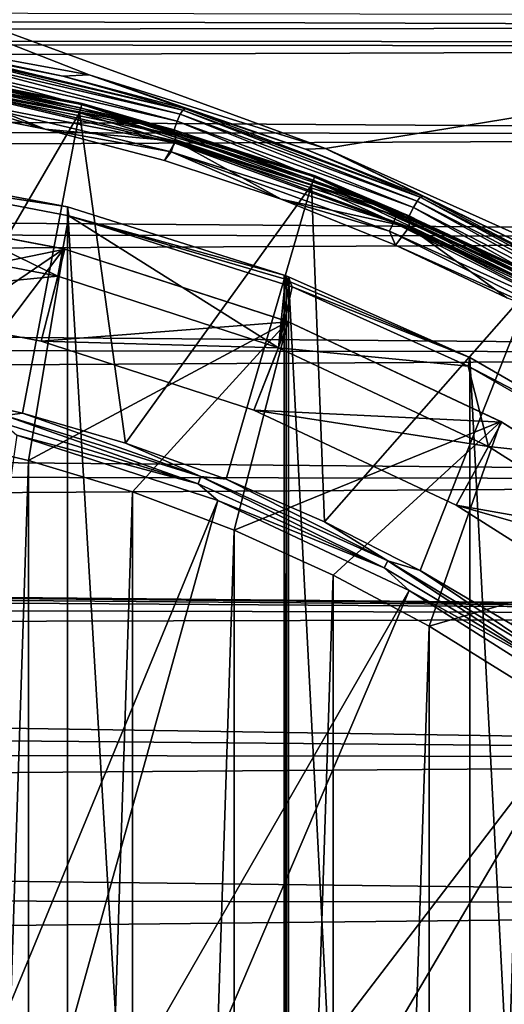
# Model space of a CAD drawing. Header units: metres. Extents: x -139 to 106, y -189 to 40.
# Tile 179 of 256: x -17.24 to -12.91, y 9.47 to 18.27. Entities that reach past the tile are written whole.
import ezdxf

# ---------------------------------------------------------------- set-up
doc = ezdxf.new("R2010")
doc.units = ezdxf.units.M
doc.layers.add('solid_153_ABGANG1_SW0003', color=7, linetype='CONTINUOUS')

msp = doc.modelspace()

# ---------------------------------------------------------------- linework, layer by layer
at = {"layer": 'solid_153_ABGANG1_SW0003'}
for points in [[(-14.506446, 17.123274, 130.062897), (-0.000031, 19.500002, 130.062897), (-21.000456, 19.499994, 130.062897)], [(-16.617777, 17.781193, 130.062897), (-14.506446, 17.123274, 130.062897), (-21.000456, 19.499994, 130.062897)], [(-18.793018, 18.179819, 130.062897), (-16.617777, 17.781193, 130.062897), (-21.000456, 19.499994, 130.062897)], [(-14.506446, 17.123274, 130.062897), (-12.489812, 16.215662, 130.062897), (-0.000031, 19.500002, 130.062897)], [(-76.499992, 18.452997, 58.599995), (-3.816473, 18.304865, 58.331333), (-3.04313, 18.205441, 58.161285)], [(-76.499992, 18.121748, 58.023849), (-76.499992, 18.452997, 58.599995), (-3.04313, 18.205441, 58.161285)], [(-76.499992, 18.121748, 58.023849), (-3.04313, 18.205441, 58.161285), (-1.507528, 18.070219, 57.941639)], [(-16.851629, 17.767212, 133.968124), (-16.617777, 17.781193, 130.062897), (-18.793018, 18.179819, 130.062897)], [(-16.851629, 17.767212, 133.968124), (-18.793018, 18.179819, 130.062897), (-17.961824, 17.990366, 133.968124)], [(-76.499992, 18.121748, 58.023849), (-1.507528, 18.070219, 57.941639), (0, 18.025799, 57.872158)], [(-76.499992, 17.75296, 57.470978), (-76.499992, 18.121748, 58.023849), (0, 18.025799, 57.872158)], [(-76.499992, 17.75296, 57.470978), (0, 18.025799, 57.872158), (0, 17.239624, 56.8139)], [(-15.804628, 17.428156, 134.141617), (-17.982552, 17.977764, 134.059311), (-18.000719, 17.937078, 134.141617)], [(-17.982552, 17.977764, 134.059311), (-15.7808, 17.466053, 134.059311), (-17.961824, 17.990366, 133.968124)], [(-15.804628, 17.428156, 134.141617), (-15.7808, 17.466053, 134.059311), (-17.982552, 17.977764, 134.059311)], [(-15.7808, 17.466053, 134.059311), (-16.851629, 17.767212, 133.968124), (-17.961824, 17.990366, 133.968124)], [(-18.829609, 17.878456, 136.288696), (-18.835352, 17.831167, 136.350754), (-16.70183, 17.440186, 136.350754)], [(-16.690428, 17.486437, 136.288696), (-18.825993, 17.908247, 136.216278), (-18.829609, 17.878456, 136.288696)], [(-16.690428, 17.486437, 136.288696), (-18.829609, 17.878456, 136.288696), (-16.70183, 17.440186, 136.350754)], [(-18.825993, 17.908247, 136.216278), (-16.683247, 17.515575, 136.216278), (-18.82477, 17.918396, 136.138626)], [(-16.690428, 17.486437, 136.288696), (-16.683247, 17.515575, 136.216278), (-18.825993, 17.908247, 136.216278)], [(-17.868631, 17.761406, 134.470459), (-18.82477, 17.918396, 134.562897), (-16.680809, 17.525501, 134.562897)], [(-16.680809, 17.525503, 136.138626), (-16.680809, 17.525501, 134.562897), (-18.82477, 17.918396, 134.562897)], [(-18.82477, 17.918396, 136.138626), (-16.680809, 17.525503, 136.138626), (-18.82477, 17.918396, 134.562897)], [(-16.683247, 17.515575, 136.216278), (-16.680809, 17.525503, 136.138626), (-18.82477, 17.918396, 136.138626)], [(-18.017464, 17.872715, 134.206772), (-18.034145, 17.791346, 134.248535), (-15.856438, 17.287859, 134.248535)], [(-18.000719, 17.937078, 134.141617), (-18.017464, 17.872715, 134.206772), (-15.829612, 17.366478, 134.206772)], [(-15.829612, 17.366478, 134.206772), (-18.017464, 17.872715, 134.206772), (-15.856438, 17.287859, 134.248535)], [(-15.804628, 17.428156, 134.141617), (-18.000719, 17.937078, 134.141617), (-15.829612, 17.366478, 134.206772)], [(-18.145765, 14.964771, 139.078278), (-16.70183, 17.440186, 136.350754), (-18.835352, 17.831167, 136.350754)], [(-15.856438, 17.287859, 134.248535), (-18.034145, 17.791346, 134.248535), (-18.004061, 17.693296, 134.262894)], [(-15.757418, 17.475616, 133.968124), (-16.617777, 17.781193, 130.062897), (-16.851629, 17.767212, 133.968124)], [(-14.683402, 17.116701, 133.968124), (-14.506446, 17.123274, 130.062897), (-16.617777, 17.781193, 130.062897)], [(-14.683402, 17.116701, 133.968124), (-16.617777, 17.781193, 130.062897), (-15.757418, 17.475616, 133.968124)], [(-76.499992, 17.348274, 56.943832), (-76.499992, 17.75296, 57.470978), (0, 17.239624, 56.8139)], [(-18.088024, 17.509434, 134.262894), (-17.008926, 17.295382, 134.262894), (-18.004061, 17.693296, 134.262894)], [(-17.008926, 17.295382, 134.262894), (-15.84237, 17.187941, 134.262894), (-18.004061, 17.693296, 134.262894)], [(-15.856438, 17.287859, 134.248535), (-18.004061, 17.693296, 134.262894), (-15.84237, 17.187941, 134.262894)], [(-17.887558, 17.65407, 134.320236), (-17.876028, 17.719465, 134.386703), (-15.84005, 17.236929, 134.386703)], [(-17.876028, 17.719465, 134.386703), (-17.868631, 17.761406, 134.470459), (-15.827835, 17.277727, 134.470459)], [(-15.84005, 17.236929, 134.386703), (-17.876028, 17.719465, 134.386703), (-15.827835, 17.277727, 134.470459)], [(-15.827835, 17.277727, 134.470459), (-17.868631, 17.761406, 134.470459), (-16.680809, 17.525501, 134.562897)], [(-15.7808, 17.466053, 134.059311), (-15.757418, 17.475616, 133.968124), (-16.851629, 17.767212, 133.968124)], [(-15.859095, 17.173315, 134.320236), (-17.902094, 17.571634, 134.277573), (-17.887558, 17.65407, 134.320236)], [(-15.859095, 17.173315, 134.320236), (-17.887558, 17.65407, 134.320236), (-15.84005, 17.236929, 134.386703)], [(-17.902094, 17.571634, 134.277573), (-17.008926, 17.295382, 134.262894), (-18.088024, 17.509434, 134.262894)], [(-17.902094, 17.571634, 134.277573), (-15.883101, 17.093124, 134.277573), (-17.008926, 17.295382, 134.262894)], [(-15.859095, 17.173315, 134.320236), (-15.883101, 17.093124, 134.277573), (-17.902094, 17.571634, 134.277573)], [(-14.614096, 16.839426, 136.288696), (-16.683247, 17.515575, 136.216278), (-16.690428, 17.486437, 136.288696)], [(-16.683247, 17.515575, 136.216278), (-14.603454, 16.867485, 136.216278), (-16.680809, 17.525503, 136.138626)], [(-14.614096, 16.839426, 136.288696), (-14.603454, 16.867485, 136.216278), (-16.683247, 17.515575, 136.216278)], [(-16.680809, 17.525503, 136.138626), (-14.599839, 16.877047, 136.138626), (-16.680809, 17.525501, 134.562897)], [(-14.603454, 16.867485, 136.216278), (-14.599839, 16.877047, 136.138626), (-16.680809, 17.525503, 136.138626)], [(-15.827835, 17.277727, 134.470459), (-16.680809, 17.525501, 134.562897), (-14.599839, 16.877047, 134.562897)], [(-14.599839, 16.877047, 136.138626), (-14.599839, 16.877047, 134.562897), (-16.680809, 17.525501, 134.562897)], [(-18.145765, 14.964771, 139.078278), (-17.211754, 14.755995, 139.078278), (-16.70183, 17.440186, 136.350754)], [(-17.211754, 14.755995, 139.078278), (-16.292692, 14.488983, 139.078278), (-16.70183, 17.440186, 136.350754)], [(-16.690428, 17.486437, 136.288696), (-16.70183, 17.440186, 136.350754), (-14.630991, 16.794888, 136.350754)], [(-16.292692, 14.488983, 139.078278), (-14.630991, 16.794888, 136.350754), (-16.70183, 17.440186, 136.350754)], [(-14.614096, 16.839426, 136.288696), (-16.690428, 17.486437, 136.288696), (-14.630991, 16.794888, 136.350754)], [(-15.804628, 17.428156, 134.141617), (-15.829612, 17.366478, 134.206772), (-13.721179, 16.593504, 134.206772)], [(-13.688372, 16.651447, 134.141617), (-15.7808, 17.466053, 134.059311), (-15.804628, 17.428156, 134.141617)], [(-13.688372, 16.651447, 134.141617), (-15.804628, 17.428156, 134.141617), (-13.721179, 16.593504, 134.206772)], [(-15.7808, 17.466053, 134.059311), (-13.659306, 16.685781, 134.059311), (-15.757418, 17.475616, 133.968124)], [(-13.688372, 16.651447, 134.141617), (-13.659306, 16.685781, 134.059311), (-15.7808, 17.466053, 134.059311)], [(-13.659306, 16.685781, 134.059311), (-14.683402, 17.116701, 133.968124), (-15.757418, 17.475616, 133.968124)], [(-76.499992, 16.909477, 56.44474), (-76.499992, 17.348274, 56.943832), (0, 17.239624, 56.8139)], [(-15.829612, 17.366478, 134.206772), (-15.856438, 17.287859, 134.248535), (-13.757724, 16.518896, 134.248535)], [(-13.721179, 16.593504, 134.206772), (-15.829612, 17.366478, 134.206772), (-13.757724, 16.518896, 134.248535)], [(-17.008926, 17.295382, 134.262894), (-15.945243, 17.014917, 134.262894), (-15.84237, 17.187941, 134.262894)], [(-15.883101, 17.093124, 134.277573), (-15.945243, 17.014917, 134.262894), (-17.008926, 17.295382, 134.262894)], [(-13.757724, 16.518896, 134.248535), (-15.856438, 17.287859, 134.248535), (-15.84237, 17.187941, 134.262894)], [(-15.84005, 17.236929, 134.386703), (-15.827835, 17.277727, 134.470459), (-13.856989, 16.560398, 134.470459)], [(-13.856989, 16.560398, 134.470459), (-15.827835, 17.277727, 134.470459), (-14.599839, 16.877047, 134.562897)], [(-76.499992, 16.909477, 56.44474), (0, 17.239624, 56.8139), (0, 16.321072, 55.868256)], [(-15.945243, 17.014917, 134.262894), (-14.900898, 16.669071, 134.262894), (-15.84237, 17.187941, 134.262894)], [(-13.900158, 16.46032, 134.320236), (-15.883101, 17.093124, 134.277573), (-15.859095, 17.173315, 134.320236)], [(-15.859095, 17.173315, 134.320236), (-15.84005, 17.236929, 134.386703), (-13.873857, 16.521294, 134.386703)], [(-13.900158, 16.46032, 134.320236), (-15.859095, 17.173315, 134.320236), (-13.873857, 16.521294, 134.386703)], [(-14.900898, 16.669071, 134.262894), (-13.759614, 16.419542, 134.262894), (-15.84237, 17.187941, 134.262894)], [(-13.757724, 16.518896, 134.248535), (-15.84237, 17.187941, 134.262894), (-13.759614, 16.419542, 134.262894)], [(-13.873857, 16.521294, 134.386703), (-15.84005, 17.236929, 134.386703), (-13.856989, 16.560398, 134.470459)], [(-15.883101, 17.093124, 134.277573), (-14.900898, 16.669071, 134.262894), (-15.945243, 17.014917, 134.262894)], [(-15.883101, 17.093124, 134.277573), (-13.933312, 16.383459, 134.277573), (-14.900898, 16.669071, 134.262894)], [(-13.900158, 16.46032, 134.320236), (-13.933312, 16.383459, 134.277573), (-15.883101, 17.093124, 134.277573)], [(-13.63372, 16.691851, 133.968124), (-14.506446, 17.123274, 130.062897), (-14.683402, 17.116701, 133.968124)], [(-13.659306, 16.685781, 134.059311), (-13.63372, 16.691851, 133.968124), (-14.683402, 17.116701, 133.968124)], [(-12.612417, 16.2027, 133.968124), (-12.489812, 16.215662, 130.062897), (-14.506446, 17.123274, 130.062897)], [(-12.612417, 16.2027, 133.968124), (-14.506446, 17.123274, 130.062897), (-13.63372, 16.691851, 133.968124)], [(-76.499992, 16.438482, 55.97588), (-76.499992, 16.909477, 56.44474), (0, 16.321072, 55.868256)], [(-16.896933, 15.981586, 134.262894), (-18.93236, 16.369881, 134.262894), (-18.788385, 16.901115, 134.262894)], [(-18.803593, -16.980209, 130.062897), (-16.809986, -16.601017, 130.062897), (-18.803604, 16.980211, 130.062897)], [(-16.809986, -16.601017, 130.062897), (-16.810007, 16.601021, 130.062897), (-18.803604, 16.980211, 130.062897)], [(-16.810007, 16.601021, 130.062897), (-18.788385, 16.901115, 134.262894), (-18.803604, 16.980211, 130.062897)], [(-16.896933, 15.981586, 134.262894), (-18.788385, 16.901115, 134.262894), (-16.799849, 16.519562, 134.262894)], [(-16.810007, 16.601021, 130.062897), (-16.799849, 16.519562, 134.262894), (-18.788385, 16.901115, 134.262894)], [(-14.614096, 16.839426, 136.288696), (-14.630991, 16.794888, 136.350754), (-12.653033, 15.90468, 136.350754)], [(-12.630891, 15.946857, 136.288696), (-14.603454, 16.867485, 136.216278), (-14.614096, 16.839426, 136.288696)], [(-12.630891, 15.946857, 136.288696), (-14.614096, 16.839426, 136.288696), (-12.653033, 15.90468, 136.350754)], [(-14.603454, 16.867485, 136.216278), (-12.616944, 15.97343, 136.216278), (-14.599839, 16.877047, 136.138626)], [(-12.630891, 15.946857, 136.288696), (-12.616944, 15.97343, 136.216278), (-14.603454, 16.867485, 136.216278)], [(-13.856989, 16.560398, 134.470459), (-14.599839, 16.877047, 134.562897), (-12.612204, 15.982487, 134.562897)], [(-12.612205, 15.982487, 136.138626), (-12.612204, 15.982487, 134.562897), (-14.599839, 16.877047, 134.562897)], [(-14.599839, 16.877047, 136.138626), (-12.612205, 15.982487, 136.138626), (-14.599839, 16.877047, 134.562897)], [(-12.616944, 15.97343, 136.216278), (-12.612205, 15.982487, 136.138626), (-14.599839, 16.877047, 136.138626)], [(-16.292692, 14.488983, 139.078278), (-15.392212, 14.16479, 139.078278), (-14.630991, 16.794888, 136.350754)], [(-15.392212, 14.16479, 139.078278), (-14.513865, 13.784696, 139.078278), (-14.630991, 16.794888, 136.350754)], [(-14.513865, 13.784696, 139.078278), (-12.653033, 15.90468, 136.350754), (-14.630991, 16.794888, 136.350754)], [(-14.900898, 16.669071, 134.262894), (-13.880045, 16.259224, 134.262894), (-13.759614, 16.419542, 134.262894)], [(-13.933312, 16.383459, 134.277573), (-13.880045, 16.259224, 134.262894), (-14.900898, 16.669071, 134.262894)], [(-13.688372, 16.651447, 134.141617), (-13.721179, 16.593504, 134.206772), (-11.724552, 15.565663, 134.206772)], [(-11.684465, 15.618887, 134.141617), (-13.659306, 16.685781, 134.059311), (-13.688372, 16.651447, 134.141617)], [(-11.684465, 15.618887, 134.141617), (-13.688372, 16.651447, 134.141617), (-11.724552, 15.565663, 134.206772)], [(-13.659306, 16.685781, 134.059311), (-11.650688, 15.648952, 134.059311), (-13.63372, 16.691851, 133.968124)], [(-11.684465, 15.618887, 134.141617), (-11.650688, 15.648952, 134.059311), (-13.659306, 16.685781, 134.059311)], [(-11.650688, 15.648952, 134.059311), (-12.612417, 16.2027, 133.968124), (-13.63372, 16.691851, 133.968124)], [(-19.063396, 14.712446, 138.059265), (-18.908535, 16.616751, 135.872757), (-16.844402, 16.2241, 135.872696)], [(-16.835466, 16.221809, 135.262344), (-18.901409, 16.615852, 135.262329), (-19.007597, 15.774617, 135.035141)], [(-16.844402, 16.2241, 135.872696), (-18.908535, 16.616751, 135.872757), (-18.901409, 16.615852, 135.262329)], [(-16.844402, 16.2241, 135.872696), (-18.901409, 16.615852, 135.262329), (-16.835466, 16.221809, 135.262344)], [(-16.810007, 16.601021, 130.062897), (-14.87527, -15.988618, 130.062897), (-14.87527, 15.988618, 130.062897)], [(-16.810007, 16.601021, 130.062897), (-14.87527, 15.988618, 130.062897), (-16.799849, 16.519562, 134.262894)], [(-16.809986, -16.601017, 130.062897), (-14.87527, -15.988618, 130.062897), (-16.810007, 16.601021, 130.062897)], [(-13.873857, 16.521294, 134.386703), (-13.856989, 16.560398, 134.470459), (-11.982745, 15.619118, 134.470459)], [(-11.982745, 15.619118, 134.470459), (-13.856989, 16.560398, 134.470459), (-12.612204, 15.982487, 134.562897)], [(-13.721179, 16.593504, 134.206772), (-13.757724, 16.518896, 134.248535), (-11.770233, 15.49626, 134.248535)], [(-11.724552, 15.565663, 134.206772), (-13.721179, 16.593504, 134.206772), (-11.770233, 15.49626, 134.248535)], [(-14.926268, 15.341261, 134.262894), (-16.896933, 15.981586, 134.262894), (-16.799849, 16.519562, 134.262894)], [(-16.799849, 16.519562, 134.262894), (-14.87527, 15.988618, 130.062897), (-14.875185, 15.95832, 131.615021)], [(-16.799849, 16.519562, 134.262894), (-14.875185, 15.95832, 131.615021), (-14.870544, 15.904882, 134.262894)], [(-14.926268, 15.341261, 134.262894), (-16.799849, 16.519562, 134.262894), (-14.870544, 15.904882, 134.262894)], [(-12.037241, 15.524728, 134.320236), (-13.933312, 16.383459, 134.277573), (-13.900158, 16.46032, 134.320236)], [(-13.900158, 16.46032, 134.320236), (-13.873857, 16.521294, 134.386703), (-12.00404, 15.582235, 134.386703)], [(-12.037241, 15.524728, 134.320236), (-13.900158, 16.46032, 134.320236), (-12.00404, 15.582235, 134.386703)], [(-12.00404, 15.582235, 134.386703), (-13.873857, 16.521294, 134.386703), (-11.982745, 15.619118, 134.470459)], [(-11.770233, 15.49626, 134.248535), (-13.757724, 16.518896, 134.248535), (-13.759614, 16.419542, 134.262894)], [(-76.499992, 15.937348, 55.539307), (-76.499992, 16.438482, 55.97588), (0, 16.321072, 55.868256)], [(-13.933312, 16.383459, 134.277573), (-12.079095, 15.452236, 134.277573), (-13.880045, 16.259224, 134.262894)], [(-12.037241, 15.524728, 134.320236), (-12.079095, 15.452236, 134.277573), (-13.933312, 16.383459, 134.277573)], [(-13.880045, 16.259224, 134.262894), (-12.886499, 15.786902, 134.262894), (-13.759614, 16.419542, 134.262894)], [(-12.886499, 15.786902, 134.262894), (-11.787695, 15.399877, 134.262894), (-13.759614, 16.419542, 134.262894)], [(-11.770233, 15.49626, 134.248535), (-13.759614, 16.419542, 134.262894), (-11.787695, 15.399877, 134.262894)], [(-76.499992, 15.937348, 55.539307), (0, 16.321072, 55.868256), (0, 15.286105, 55.051659)], [(-19.007597, 15.774617, 134.8629), (-18.93236, 16.369881, 134.262894), (-16.896933, 15.981586, 134.262894)], [(-18.105541, 14.5543, 138.059265), (-19.063396, 14.712446, 138.059265), (-16.844402, 16.2241, 135.872696)], [(-16.835466, 16.221809, 135.262344), (-19.007597, 15.774617, 135.035141), (-17.046186, 15.400449, 135.035141)], [(-17.159546, 14.333725, 138.059265), (-18.105541, 14.5543, 138.059265), (-16.844402, 16.2241, 135.872696)], [(-17.159546, 14.333725, 138.059265), (-16.844402, 16.2241, 135.872696), (-14.84341, 15.575229, 135.872604)], [(-14.835186, 15.571976, 135.262375), (-16.835466, 16.221809, 135.262344), (-17.046186, 15.400449, 135.035141)], [(-14.84341, 15.575229, 135.872604), (-16.844402, 16.2241, 135.872696), (-16.835466, 16.221809, 135.262344)], [(-14.84341, 15.575229, 135.872604), (-16.835466, 16.221809, 135.262344), (-14.835186, 15.571976, 135.262375)], [(-12.079095, 15.452236, 134.277573), (-12.886499, 15.786902, 134.262894), (-13.880045, 16.259224, 134.262894)], [(-76.499992, 15.408276, 55.136951), (-76.499992, 15.937348, 55.539307), (0, 15.286105, 55.051659)], [(-17.046186, 15.400449, 134.8629), (-19.007597, 15.774617, 134.8629), (-16.896933, 15.981586, 134.262894)], [(-17.046186, 15.400449, 134.8629), (-16.896933, 15.981586, 134.262894), (-14.926268, 15.341261, 134.262894)], [(-14.870544, 15.904882, 134.262894), (-14.875185, 15.95832, 131.615021), (-14.87527, 15.988618, 130.062897)], [(-14.836812, 15.895655, 134.262894), (-14.870544, 15.904882, 134.262894), (-14.87527, 15.988618, 130.062897)], [(-14.85634, 15.982585, 130.062897), (-14.836812, 15.895655, 134.262894), (-14.87527, 15.988618, 130.062897)], [(-14.85634, -15.982585, 130.062897), (-14.85634, 15.982585, 130.062897), (-14.87527, 15.988618, 130.062897)], [(-14.85634, -15.982585, 130.062897), (-14.87527, 15.988618, 130.062897), (-14.87527, -15.988618, 130.062897)], [(-14.85634, 15.982585, 130.062897), (-14.837657, 15.975825, 130.062897), (-14.836812, 15.895655, 134.262894)], [(-14.837657, -15.975825, 130.062897), (-14.837657, 15.975825, 130.062897), (-14.85634, 15.982585, 130.062897)], [(-14.85634, -15.982585, 130.062897), (-14.837657, -15.975825, 130.062897), (-14.85634, 15.982585, 130.062897)], [(-14.837657, 15.975825, 130.062897), (-14.820915, 15.930435, 132.14061), (-14.836812, 15.895655, 134.262894)], [(-13.218238, 15.252704, 130.062897), (-14.820915, 15.930435, 132.14061), (-14.837657, 15.975825, 130.062897)], [(-13.218238, -15.252704, 130.062897), (-14.837657, 15.975825, 130.062897), (-14.837657, -15.975825, 130.062897)], [(-13.218238, -15.252704, 130.062897), (-13.218238, 15.252704, 130.062897), (-14.837657, 15.975825, 130.062897)], [(-14.926268, 15.341261, 134.262894), (-14.870544, 15.904882, 134.262894), (-14.836812, 15.895655, 134.262894)], [(-14.926268, 15.341261, 134.262894), (-14.836812, 15.895655, 134.262894), (-14.803806, 15.884089, 134.262894)], [(-14.926268, 15.341261, 134.262894), (-14.803806, 15.884089, 134.262894), (-13.232404, 15.177614, 134.262894)], [(-14.820915, 15.930435, 132.14061), (-14.803806, 15.884089, 134.262894), (-14.836812, 15.895655, 134.262894)], [(-13.218238, 15.252704, 130.062897), (-14.803806, 15.884089, 134.262894), (-14.820915, 15.930435, 132.14061)], [(-13.218238, 15.252704, 130.062897), (-13.232404, 15.177614, 134.262894), (-14.803806, 15.884089, 134.262894)], [(-14.513865, 13.784696, 139.078278), (-13.661117, 13.350199, 139.078278), (-12.653033, 15.90468, 136.350754)], [(-13.661117, 13.350199, 139.078278), (-12.837334, 12.863015, 139.078278), (-12.653033, 15.90468, 136.350754)], [(-19.007597, 15.774617, 135.035141), (-19.007597, 15.774617, 134.8629), (-17.046186, 15.400449, 134.8629)], [(-17.046186, 15.400449, 135.035141), (-19.007597, 15.774617, 135.035141), (-17.046186, 15.400449, 134.8629)], [(-16.230627, 14.051939, 138.059265), (-17.159546, 14.333725, 138.059265), (-14.84341, 15.575229, 135.872604)], [(-14.835186, 15.571976, 135.262375), (-17.046186, 15.400449, 135.035141), (-15.147161, 14.783404, 135.035141)], [(-15.321473, 13.709756, 138.059265), (-16.230627, 14.051939, 138.059265), (-14.84341, 15.575229, 135.872604)], [(-15.321473, 13.709756, 138.059265), (-14.84341, 15.575229, 135.872604), (-12.939366, 14.680587, 135.872467)], [(-12.932112, 14.6766, 135.262405), (-14.835186, 15.571976, 135.262375), (-15.147161, 14.783404, 135.035141)], [(-12.939366, 14.680587, 135.872467), (-14.84341, 15.575229, 135.872604), (-14.835186, 15.571976, 135.262375)], [(-12.939366, 14.680587, 135.872467), (-14.835186, 15.571976, 135.262375), (-12.932112, 14.6766, 135.262405)], [(-76.499992, 14.853608, 54.770615), (-76.499992, 15.408276, 55.136951), (0, 15.286105, 55.051659)], [(-15.147161, 14.783404, 134.8629), (-17.046186, 15.400449, 134.8629), (-14.926268, 15.341261, 134.262894)], [(-17.046186, 15.400449, 135.035141), (-17.046186, 15.400449, 134.8629), (-15.147161, 14.783404, 134.8629)], [(-15.147161, 14.783404, 135.035141), (-17.046186, 15.400449, 135.035141), (-15.147161, 14.783404, 134.8629)], [(-15.147161, 14.783404, 134.8629), (-14.926268, 15.341261, 134.262894), (-13.051433, 14.459015, 134.262894)], [(-13.051433, 14.459015, 134.262894), (-14.926268, 15.341261, 134.262894), (-13.232404, 15.177614, 134.262894)], [(-76.499992, 14.853608, 54.770615), (0, 15.286105, 55.051659), (0, 14.152713, 54.378304)], [(-11.682323, 14.365943, 130.062897), (-13.232404, 15.177614, 134.262894), (-13.218238, 15.252704, 130.062897)], [(-13.218238, -15.252704, 130.062897), (-11.682323, -14.365943, 130.062897), (-13.218238, 15.252704, 130.062897)], [(-11.682323, -14.365943, 130.062897), (-11.682323, 14.365943, 130.062897), (-13.218238, 15.252704, 130.062897)], [(-13.051433, 14.459015, 134.262894), (-13.232404, 15.177614, 134.262894), (-11.74027, 14.31613, 134.262894)], [(-11.682323, 14.365943, 130.062897), (-11.74027, 14.31613, 134.262894), (-13.232404, 15.177614, 134.262894)], [(-17.368877, 14.733861, 139.124588), (-17.211754, 14.755995, 139.078278), (-18.145765, 14.964771, 139.078278)], [(-76.499992, 14.275793, 54.441917), (-76.499992, 14.853608, 54.770615), (0, 14.152713, 54.378304)], [(-15.644077, 14.123588, 139.154526), (-17.368877, 14.733861, 139.124588), (-17.385542, 14.66625, 139.154526)], [(-17.368877, 14.733861, 139.124588), (-15.619384, 14.188697, 139.124588), (-17.211754, 14.755995, 139.078278)], [(-15.644077, 14.123588, 139.154526), (-15.619384, 14.188697, 139.124588), (-17.368877, 14.733861, 139.124588)], [(-15.619384, 14.188697, 139.124588), (-16.292692, 14.488983, 139.078278), (-17.211754, 14.755995, 139.078278)], [(-13.340468, 13.933224, 134.8629), (-15.147161, 14.783404, 134.8629), (-13.051433, 14.459015, 134.262894)], [(-15.147161, 14.783404, 135.035141), (-15.147161, 14.783404, 134.8629), (-13.340468, 13.933224, 134.8629)], [(-13.340468, 13.933224, 135.035141), (-15.147161, 14.783404, 135.035141), (-13.340468, 13.933224, 134.8629)], [(-12.932112, 14.6766, 135.262405), (-15.147161, 14.783404, 135.035141), (-13.340468, 13.933224, 135.035141)], [(-15.644077, 14.123588, 139.154526), (-17.385542, 14.66625, 139.154526), (-17.262552, 14.558137, 139.166046)], [(-14.437282, 13.309135, 138.059265), (-15.321473, 13.709756, 138.059265), (-12.939366, 14.680587, 135.872467)], [(-13.580619, 12.851237, 138.059265), (-14.437282, 13.309135, 138.059265), (-12.939366, 14.680587, 135.872467)], [(-13.580619, 12.851237, 138.059265), (-12.939366, 14.680587, 135.872467), (-11.162471, 13.55432, 135.872314)], [(-11.156241, 13.549797, 135.262436), (-12.932112, 14.6766, 135.262405), (-13.340468, 13.933224, 135.035141)], [(-11.162471, 13.55432, 135.872314), (-12.939366, 14.680587, 135.872467), (-12.932112, 14.6766, 135.262405)], [(-11.162471, 13.55432, 135.872314), (-12.932112, 14.6766, 135.262405), (-11.156241, 13.549797, 135.262436)], [(-18.335302, 7.02741, 139.313675), (-15.467409, 13.974859, 139.166046), (-17.262552, 14.558137, 139.166046)], [(-18.105549, -14.554302, 138.059265), (-18.105541, 14.5543, 138.059265), (-17.159546, 14.333725, 138.059265)], [(-15.644077, 14.123588, 139.154526), (-17.262552, 14.558137, 139.166046), (-15.467409, 13.974859, 139.166046)], [(-15.619384, 14.188697, 139.124588), (-15.392212, 14.16479, 139.078278), (-16.292692, 14.488983, 139.078278)], [(-13.340468, 13.933224, 134.8629), (-13.051433, 14.459015, 134.262894), (-11.301959, 13.348756, 134.262894)], [(-11.301959, 13.348756, 134.262894), (-13.051433, 14.459015, 134.262894), (-11.74027, 14.31613, 134.262894)], [(-76.499992, 13.677379, 54.152321), (-76.499992, 14.275793, 54.441917), (0, 14.152713, 54.378304)], [(-18.105549, -14.554302, 138.059265), (-17.159546, 14.333725, 138.059265), (-17.159563, -14.33373, 138.059265)], [(-17.159563, -14.33373, 138.059265), (-17.159546, 14.333725, 138.059265), (-16.230627, 14.051939, 138.059265)], [(-13.980721, 13.374972, 139.154526), (-15.619384, 14.188697, 139.124588), (-15.644077, 14.123588, 139.154526)], [(-15.619384, 14.188697, 139.124588), (-13.948359, 13.43663, 139.124588), (-15.392212, 14.16479, 139.078278)], [(-13.980721, 13.374972, 139.154526), (-13.948359, 13.43663, 139.124588), (-15.619384, 14.188697, 139.124588)], [(-76.499992, 13.677379, 54.152321), (0, 14.152713, 54.378304), (0, 12.940593, 53.859894)], [(-13.980721, 13.374972, 139.154526), (-15.644077, 14.123588, 139.154526), (-15.467409, 13.974859, 139.166046)], [(-13.948359, 13.43663, 139.124588), (-14.513865, 13.784696, 139.078278), (-15.392212, 14.16479, 139.078278)], [(-17.159563, -14.33373, 138.059265), (-16.230627, 14.051939, 138.059265), (-16.230642, -14.051945, 138.059265)], [(-16.230642, -14.051945, 138.059265), (-16.230627, 14.051939, 138.059265), (-15.321473, 13.709756, 138.059265)], [(-17.507673, 6.654924, 139.313675), (-15.467409, 13.974859, 139.166046), (-18.335302, 7.02741, 139.313675)], [(-17.507673, 6.654924, 139.313675), (-13.759524, 13.171189, 139.166046), (-15.467409, 13.974859, 139.166046)], [(-13.980721, 13.374972, 139.154526), (-15.467409, 13.974859, 139.166046), (-13.759524, 13.171189, 139.166046)], [(-11.654596, 12.863322, 134.8629), (-13.340468, 13.933224, 134.8629), (-11.301959, 13.348756, 134.262894)], [(-13.340468, 13.933224, 135.035141), (-13.340468, 13.933224, 134.8629), (-11.654596, 12.863322, 134.8629)], [(-11.654596, 12.863322, 135.035141), (-13.340468, 13.933224, 135.035141), (-11.654596, 12.863322, 134.8629)], [(-11.156241, 13.549797, 135.262436), (-13.340468, 13.933224, 135.035141), (-11.654596, 12.863322, 135.035141)], [(-13.948359, 13.43663, 139.124588), (-13.661117, 13.350199, 139.078278), (-14.513865, 13.784696, 139.078278)], [(-75.435112, 13.665406, 54.147018), (-76.499992, 13.677379, 54.152321), (0, 12.940593, 53.859894)], [(-74.486641, 13.616607, 54.125607), (-75.435112, 13.665406, 54.147018), (0, 12.940593, 53.859894)], [(-16.230642, -14.051945, 138.059265), (-15.321473, 13.709756, 138.059265), (-15.321495, -13.709765, 138.059265)], [(-15.321495, -13.709765, 138.059265), (-15.321473, 13.709756, 138.059265), (-14.437282, 13.309135, 138.059265)], [(-73.63559, 13.536631, 54.091183), (-74.486641, 13.616607, 54.125607), (0, 12.940593, 53.859894)], [(-72.861443, 13.429301, 54.046268), (-73.63559, 13.536631, 54.091183), (0, 12.940593, 53.859894)], [(-12.756201, 12.338585, 138.059265), (-13.580619, 12.851237, 138.059265), (-11.162471, 13.55432, 135.872314)], [(-71.478546, 13.139091, 53.932068), (-72.861443, 13.429301, 54.046268), (0, 12.940593, 53.859894)], [(-12.419727, 12.431319, 139.154526), (-13.948359, 13.43663, 139.124588), (-13.980721, 13.374972, 139.154526)], [(-13.948359, 13.43663, 139.124588), (-12.380171, 12.488626, 139.124588), (-13.661117, 13.350199, 139.078278)], [(-12.419727, 12.431319, 139.154526), (-12.380171, 12.488626, 139.124588), (-13.948359, 13.43663, 139.124588)], [(-15.321495, -13.709765, 138.059265), (-14.437282, 13.309135, 138.059265), (-14.437304, -13.309147, 138.059265)], [(-14.437304, -13.309147, 138.059265), (-14.437282, 13.309135, 138.059265), (-13.580619, 12.851237, 138.059265)], [(-12.419727, 12.431319, 139.154526), (-13.980721, 13.374972, 139.154526), (-13.759524, 13.171189, 139.166046)], [(-12.380171, 12.488626, 139.124588), (-12.837334, 12.863015, 139.078278), (-13.661117, 13.350199, 139.078278)], [(-70.260719, 12.755547, 53.796841), (-71.478546, 13.139091, 53.932068), (0, 12.940593, 53.859894)], [(-16.730978, 6.185395, 139.313675), (-13.759524, 13.171189, 139.166046), (-17.507673, 6.654924, 139.313675)], [(-16.730978, 6.185395, 139.313675), (-12.165833, 12.159802, 139.166046), (-13.759524, 13.171189, 139.166046)], [(-12.419727, 12.431319, 139.154526), (-13.759524, 13.171189, 139.166046), (-12.165833, 12.159802, 139.166046)], [(-70.260719, 12.755547, 53.796841), (0, 12.940593, 53.859894), (0, 11.670812, 53.50544)], [(-14.437304, -13.309147, 138.059265), (-13.580619, 12.851237, 138.059265), (-13.580639, -12.851249, 138.059265)], [(-13.580639, -12.851249, 138.059265), (-13.580619, 12.851237, 138.059265), (-12.756201, 12.338585, 138.059265)], [(-69.179153, 12.289298, 53.655537), (-70.260719, 12.755547, 53.796841), (0, 11.670812, 53.50544)], [(-13.580639, -12.851249, 138.059265), (-12.756201, 12.338585, 138.059265), (-12.756227, -12.338602, 138.059265)], [(-68.23896, 11.760298, 53.52459), (-69.179153, 12.289298, 53.655537), (0, 11.670812, 53.50544)], [(-16.016539, 5.625669, 139.313675), (-12.165833, 12.159802, 139.166046), (-16.730978, 6.185395, 139.313675)], [(-16.016539, 5.625669, 139.313675), (-10.71147, 10.956648, 139.166046), (-12.165833, 12.159802, 139.166046)], [(-67.416122, 11.17087, 53.414032), (-68.23896, 11.760298, 53.52459), (0, 11.670812, 53.50544)], [(-67.416122, 11.17087, 53.414032), (0, 11.670812, 53.50544), (0, 10.365438, 53.321098)], [(-66.645622, 10.480848, 53.330364), (-67.416122, 11.17087, 53.414032), (0, 10.365438, 53.321098)], [(-15.374779, 4.983908, 139.313675), (-10.71147, 10.956648, 139.166046), (-16.016539, 5.625669, 139.313675)], [(-15.374779, 4.983908, 139.313675), (-9.41937, 9.580701, 139.166046), (-10.71147, 10.956648, 139.166046)], [(-65.882683, 9.652032, 53.293533), (-66.645622, 10.480848, 53.330364), (0, 10.365438, 53.321098)], [(-65.882683, 9.652032, 53.293533), (0, 10.365438, 53.321098), (0, 9.047157, 53.310078)], [(-65.147202, 8.711328, 53.335121), (-65.882683, 9.652032, 53.293533), (0, 9.047157, 53.310078)], [(-14.815052, 4.26947, 139.313675), (-9.41937, 9.580701, 139.166046), (-15.374779, 4.983908, 139.313675)], [(-14.815052, 4.26947, 139.313675), (-8.309909, 8.05366, 139.166046), (-9.41937, 9.580701, 139.166046)]]:
    msp.add_3dface(points, dxfattribs=at)

doc.saveas('drawing.dxf')
